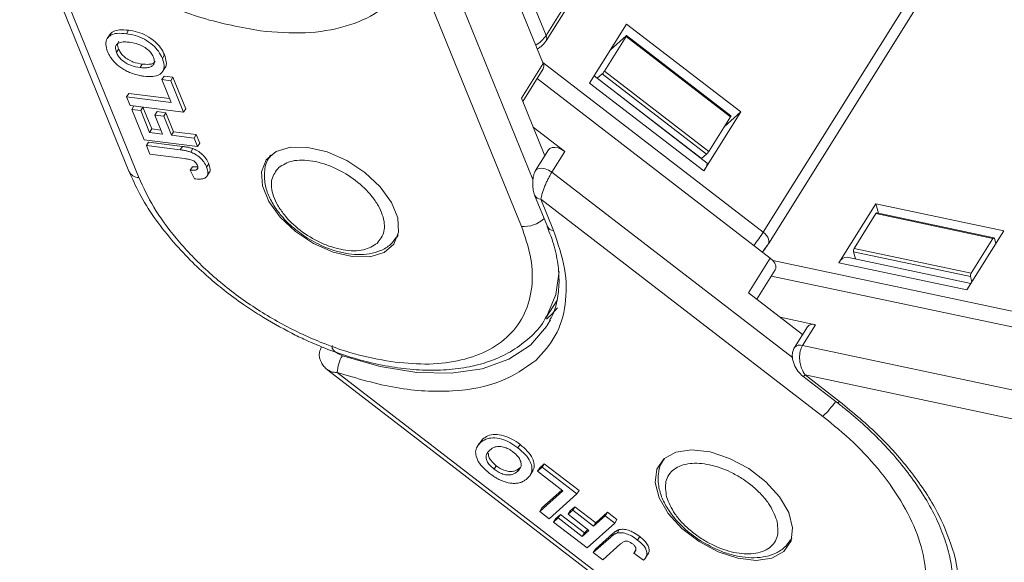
# Model space of a CAD drawing. Header units: millimetres. Extents: x 3455 to 3957, y 2 to 354.
# Tile 17 of 33: x 3720 to 3750, y 274 to 291. Entities that reach past the tile are written whole.
import ezdxf

# ---------------------------------------------------------------- set-up
doc = ezdxf.new("R2010")
doc.units = ezdxf.units.MM

msp = doc.modelspace()

# ---------------------------------------------------------------- linework, layer by layer
at = {"color": 7, "linetype": 'Continuous', "lineweight": 15}
for p, q in [((3736.312, 289.861), (3741.115, 297.523)), ((3741.018, 297.527), (3736.315, 290.024)), ((3751.215, 297.157), (3742.969, 284.001)), ((3743.125, 283.645), (3751.586, 297.144)), ((3736.315, 290.024), (3734.156, 295.327)), ((3733.869, 294.953), (3736.225, 289.163)), ((3720.185, 294.086), (3723.531, 285.865)), ((3723.834, 285.672), (3720.575, 293.679)), ((3735.911, 285.616), (3733.078, 292.578)), ((3732.363, 292.036), (3735.56, 284.179)), ((3738.781, 290.372), (3737.649, 288.565)), ((3738.781, 290.372), (3742.28, 287.68)), ((3722.935, 290.035), (3722.868, 289.929)), ((3723.522, 290.184), (3723.455, 290.077)), ((3738.765, 289.99), (3738.099, 288.928)), ((3738.289, 289.587), (3738.765, 290.013)), ((3741.963, 287.531), (3738.765, 289.99)), ((3741.976, 287.561), (3738.778, 290.021)), ((3736.312, 289.861), (3736.306, 289.852)), ((3723.15, 289.501), (3723.216, 289.607)), ((3724.556, 289.322), (3724.623, 289.429)), ((3723.874, 289.041), (3723.94, 289.147)), ((3724.569, 288.925), (3724.634, 289.029)), ((3736.225, 289.163), (3735.559, 288.101)), ((3742.969, 284.001), (3736.211, 289.199)), ((3724.608, 288.78), (3724.542, 288.674)), ((3724.568, 288.923), (3724.569, 288.925)), ((3724.608, 288.78), (3724.881, 288.745)), ((3724.815, 288.639), (3724.881, 288.745)), ((3724.881, 288.745), (3725.275, 287.779)), ((3735.599, 288.004), (3736.223, 289.001)), ((3741.251, 286.118), (3737.786, 288.784)), ((3738.032, 288.844), (3737.884, 288.711)), ((3738.032, 288.844), (3741.229, 286.385)), ((3738.099, 288.928), (3741.297, 286.468)), ((3724.828, 287.971), (3724.542, 288.674)), ((3724.542, 288.674), (3724.815, 288.639)), ((3724.815, 288.639), (3725.208, 287.673)), ((3736.037, 288.703), (3743.182, 283.207)), ((3737.649, 288.565), (3741.148, 285.874)), ((3737.884, 288.711), (3737.878, 288.713)), ((3737.884, 288.711), (3741.081, 286.252)), ((3723.53, 288.251), (3723.463, 288.145)), ((3723.57, 287.881), (3723.463, 288.145)), ((3723.463, 288.145), (3724.828, 287.971)), ((3723.53, 288.251), (3724.778, 288.092)), ((3725.208, 287.673), (3723.57, 287.881)), ((3723.686, 287.865), (3723.62, 287.759)), ((3723.686, 287.865), (3723.959, 287.831)), ((3723.959, 287.831), (3723.893, 287.724)), ((3723.959, 287.831), (3724.231, 287.163)), ((3735.559, 288.101), (3736.276, 286.339)), ((3723.999, 286.828), (3723.62, 287.759)), ((3723.62, 287.759), (3723.893, 287.724)), ((3723.893, 287.724), (3724.164, 287.057)), ((3724.394, 287.692), (3724.327, 287.586)), ((3724.563, 287.006), (3724.327, 287.586)), ((3724.327, 287.586), (3724.6, 287.551)), ((3724.394, 287.692), (3724.667, 287.657)), ((3724.667, 287.657), (3724.6, 287.551)), ((3724.6, 287.551), (3724.836, 286.971)), ((3724.667, 287.657), (3724.903, 287.077)), ((3725.275, 287.779), (3725.208, 287.673)), ((3742.28, 287.68), (3741.148, 285.874)), ((3741.963, 287.531), (3741.297, 286.468)), ((3741.77, 287.224), (3742.28, 287.68)), ((3736.888, 286.473), (3735.918, 287.219)), ((3724.231, 287.163), (3724.164, 287.057)), ((3724.164, 287.057), (3724.563, 287.006)), ((3724.231, 287.163), (3724.514, 287.127)), ((3724.903, 287.077), (3724.836, 286.971)), ((3724.836, 286.971), (3725.529, 286.883)), ((3724.903, 287.077), (3725.596, 286.989)), ((3725.529, 286.883), (3725.596, 286.989)), ((3725.596, 286.989), (3725.703, 286.726)), ((3725.636, 286.619), (3723.999, 286.828)), ((3724.136, 286.76), (3724.07, 286.653)), ((3724.177, 286.39), (3724.07, 286.653)), ((3724.07, 286.653), (3725.102, 286.522)), ((3724.136, 286.76), (3725.169, 286.628)), ((3725.169, 286.628), (3725.102, 286.522)), ((3725.529, 286.883), (3725.636, 286.619)), ((3725.703, 286.726), (3725.636, 286.619)), ((3725.237, 286.255), (3724.177, 286.39)), ((3725.492, 286.559), (3725.426, 286.452)), ((3727.874, 286.356), (3727.844, 286.309)), ((3727.849, 286.315), (3727.881, 286.361)), ((3736.393, 286.525), (3735.993, 285.888)), ((3736.488, 285.836), (3736.888, 286.473)), ((3741.081, 286.252), (3741.229, 286.385)), ((3725.479, 286.006), (3725.412, 285.899)), ((3725.98, 286.093), (3725.914, 285.987)), ((3741.081, 286.252), (3741.075, 286.254)), ((3725.412, 285.899), (3725.54, 285.633)), ((3725.647, 285.982), (3725.601, 285.909)), ((3725.928, 285.724), (3725.994, 285.83)), ((3735.99, 285.883), (3735.993, 285.888)), ((3743.865, 280.161), (3736.488, 285.836)), ((3735.963, 285.133), (3736.353, 284.175)), ((3736.152, 285.012), (3744.797, 278.363)), ((3736.152, 285.012), (3736.542, 284.054)), ((3746.42, 284.87), (3745.288, 283.063)), ((3746.42, 284.87), (3750.339, 284.04)), ((3746.501, 284.58), (3746.42, 284.87)), ((3746.422, 284.568), (3745.756, 283.506)), ((3750.003, 283.81), (3746.422, 284.568)), ((3750.034, 283.832), (3746.453, 284.59)), ((3731.749, 283.861), (3731.778, 283.909)), ((3750.339, 284.04), (3749.206, 282.234)), ((3750.003, 283.81), (3749.337, 282.747)), ((3750.051, 283.81), (3750.096, 283.652)), ((3745.738, 283.399), (3749.319, 282.641)), ((3745.738, 283.399), (3745.799, 283.18)), ((3745.756, 283.506), (3749.337, 282.747)), ((3743.182, 283.207), (3742.516, 282.144)), ((3751.27, 281.436), (3743.264, 283.13)), ((3745.288, 283.063), (3749.206, 282.234)), ((3749.331, 282.432), (3745.535, 283.236)), ((3742.771, 281.948), (3743.337, 282.851)), ((3743.217, 282.659), (3751.54, 280.897)), ((3749.363, 282.483), (3749.319, 282.641)), ((3742.516, 282.144), (3744.173, 280.869)), ((3736.308, 281.374), (3736.64, 281.904)), ((3736.445, 281.32), (3736.338, 281.133)), ((3744.571, 281.169), (3743.485, 281.399)), ((3744.321, 281.105), (3743.921, 280.467)), ((3744.172, 280.531), (3744.571, 281.169)), ((3743.904, 280.426), (3743.922, 280.469)), ((3754.079, 278.434), (3744.172, 280.531)), ((3729.628, 279.781), (3738.619, 272.865)), ((3738.727, 272.927), (3729.916, 279.704)), ((3744.184, 279.591), (3745.238, 278.78)), ((3744.251, 279.63), (3745.306, 278.819)), ((3744.251, 279.63), (3753.933, 277.58)), ((3734.27, 277.531), (3734.369, 277.664)), ((3734.369, 277.664), (3734.303, 277.558)), ((3734.265, 277.535), (3734.198, 277.428)), ((3735.45, 277.397), (3735.516, 277.504)), ((3739.939, 277.075), (3739.91, 277.028)), ((3734.722, 276.745), (3734.789, 276.851)), ((3735.442, 276.679), (3735.508, 276.785)), ((3735.84, 276.587), (3735.906, 276.693)), ((3736.052, 276.68), (3736.194, 276.807)), ((3736.119, 276.787), (3736.052, 276.68)), ((3736.826, 276.086), (3736.052, 276.68)), ((3736.119, 276.787), (3736.26, 276.913)), ((3736.194, 276.807), (3736.26, 276.913)), ((3736.194, 276.807), (3737.257, 275.989)), ((3736.26, 276.913), (3737.324, 276.095)), ((3736.119, 275.453), (3736.826, 276.086)), ((3736.186, 275.559), (3736.798, 276.107)), ((3737.324, 276.095), (3737.257, 275.989)), ((3737.257, 275.989), (3736.409, 275.23)), ((3736.186, 275.559), (3736.119, 275.453)), ((3736.409, 275.23), (3736.119, 275.453)), ((3736.988, 275.364), (3737.129, 275.49)), ((3737.054, 275.47), (3736.988, 275.364)), ((3737.054, 275.47), (3737.196, 275.597)), ((3737.196, 275.597), (3737.129, 275.49)), ((3737.129, 275.49), (3737.767, 274.999)), ((3737.196, 275.597), (3737.834, 275.106)), ((3736.543, 275.127), (3736.685, 275.253)), ((3736.61, 275.233), (3736.543, 275.127)), ((3736.61, 275.233), (3736.751, 275.359)), ((3736.751, 275.359), (3736.685, 275.253)), ((3736.685, 275.253), (3737.419, 274.688)), ((3736.751, 275.359), (3737.486, 274.794)), ((3737.626, 274.873), (3736.988, 275.364)), ((3737.767, 274.999), (3738.126, 275.321)), ((3737.834, 275.106), (3738.192, 275.427)), ((3738.126, 275.321), (3738.192, 275.427)), ((3738.126, 275.321), (3738.416, 275.098)), ((3738.192, 275.427), (3738.482, 275.204)), ((3738.482, 275.204), (3738.416, 275.098)), ((3737.568, 274.338), (3736.543, 275.127)), ((3737.419, 274.688), (3737.626, 274.873)), ((3737.486, 274.794), (3737.598, 274.894)), ((3738.416, 275.098), (3737.568, 274.338)), ((3737.834, 275.106), (3737.767, 274.999)), ((3738.555, 274.895), (3738.489, 274.788)), ((3737.486, 274.794), (3737.419, 274.688)), ((3737.76, 274.191), (3738.295, 274.669)), ((3737.827, 274.297), (3738.361, 274.776)), ((3738.361, 274.776), (3738.295, 274.669)), ((3739.186, 274.681), (3739.12, 274.574)), ((3743.814, 274.581), (3743.844, 274.628)), ((3743.846, 274.637), (3743.815, 274.582)), ((3737.827, 274.297), (3737.76, 274.191)), ((3738.599, 274.459), (3738.05, 273.968)), ((3739.069, 274.283), (3739.002, 274.176)), ((3738.05, 273.968), (3737.76, 274.191)), ((3739.002, 274.176), (3739.303, 273.963)), ((3739.375, 274.051), (3739.441, 274.157))]:
    msp.add_line(p, q, dxfattribs=at)
at = {"color": 7, "linetype": 'Continuous', "lineweight": 15, "flags": 128}
for points in [[(3738.765, 290.013), (3738.771, 290.018), (3738.775, 290.02), (3738.778, 290.021), (3738.779, 290.019), (3738.778, 290.015), (3738.776, 290.008), (3738.771, 290), (3738.765, 289.99)], [(3729.016, 286.598), (3729.607, 286.458), (3730.204, 286.195), (3730.761, 285.828), (3731.231, 285.389), (3731.578, 284.912), (3731.771, 284.436), (3731.797, 284), (3731.652, 283.638), (3731.349, 283.381), (3730.913, 283.249), (3730.377, 283.253), (3729.787, 283.393), (3729.189, 283.656), (3728.632, 284.023), (3728.162, 284.462), (3727.816, 284.939), (3727.622, 285.415), (3727.597, 285.852), (3727.741, 286.213), (3728.044, 286.47), (3728.481, 286.602), (3729.016, 286.598)], [(3736.888, 286.473), (3736.791, 286.535), (3736.687, 286.578), (3736.586, 286.598), (3736.497, 286.592), (3736.428, 286.563), (3736.393, 286.525)], [(3735.993, 285.888), (3736.028, 285.925), (3736.097, 285.955), (3736.186, 285.96), (3736.287, 285.941), (3736.391, 285.898), (3736.488, 285.836)], [(3731.781, 283.917), (3731.738, 283.844), (3731.736, 283.841)], [(3742.969, 284.001), (3743.024, 283.953), (3743.071, 283.9), (3743.108, 283.846), (3743.132, 283.792), (3743.144, 283.74), (3743.143, 283.693), (3743.128, 283.651), (3743.124, 283.645)], [(3750.003, 283.81), (3750.01, 283.819), (3750.017, 283.826), (3750.024, 283.831), (3750.031, 283.832), (3750.038, 283.83), (3750.043, 283.826), (3750.048, 283.819), (3750.051, 283.81)], [(3743.337, 282.851), (3743.354, 282.893), (3743.354, 282.967), (3743.323, 283.049), (3743.264, 283.131), (3743.182, 283.207)], [(3736.71, 282.795), (3736.616, 282.091), (3736.342, 281.43)], [(3736.659, 281.68), (3736.487, 281.487), (3736.324, 281.335)], [(3736.342, 281.43), (3736.34, 281.426), (3736.308, 281.374)], [(3736.338, 281.133), (3736.329, 281.118), (3735.835, 280.547), (3735.169, 280.11), (3734.351, 279.819), (3733.403, 279.683), (3732.354, 279.706), (3731.233, 279.887), (3730.072, 280.22)], [(3729.417, 280.445), (3729.426, 280.474), (3729.435, 280.49)], [(3744.184, 279.591), (3744.185, 279.59), (3744.199, 279.592), (3744.222, 279.605), (3744.251, 279.63)], [(3745.306, 278.819), (3745.276, 278.794), (3745.253, 278.781), (3745.239, 278.779), (3745.238, 278.78)], [(3739.922, 277.06), (3740.288, 277.264), (3740.773, 277.337), (3741.339, 277.272), (3741.938, 277.076), (3742.524, 276.763), (3743.047, 276.361), (3743.467, 275.9), (3743.748, 275.418), (3743.869, 274.955), (3743.819, 274.548), (3743.602, 274.23), (3743.236, 274.026), (3742.751, 273.954), (3742.185, 274.018), (3741.585, 274.215), (3741, 274.527), (3740.476, 274.93), (3740.057, 275.391), (3739.775, 275.872), (3739.655, 276.335), (3739.705, 276.742), (3739.922, 277.06)], [(3739.921, 277.046), (3739.934, 277.065), (3739.946, 277.081)]]:
    msp.add_lwpolyline(points, dxfattribs=at)
at = {"color": 7, "linetype": 'Continuous', "lineweight": 15}
for centre, radius, start, end in [((3735.53, 290.552), 0.946, 299.4923, 326.0735), ((3736.16, 289.945), 0.173, 331.3294, 27.134), ((3736.076, 289.084), 0.169, 330.5696, 27.8937), ((3737.713, 289.17), 0.456, 314.4241, 327.9102), ((3741.93, 287.563), 0.0454, 315.65, 358.4626), ((3740.91, 286.711), 0.456, 314.4241, 327.9102), ((3740.888, 286.128), 0.363, 315.65, 358.4626), ((3723.846, 286.024), 0.353, 206.8255, 268.0024), ((3736.16, 285.233), 0.221, 206.7717, 268.0064), ((3746.454, 284.555), 0.0343, 91.6092, 158.1956), ((3735.642, 285.062), 0.886, 264.6749, 313.6184), ((3736.547, 284.27), 0.216, 206.0344, 268.7934), ((3738.763, 286.682), 4.988, 321.7446, 327.4874), ((3745.885, 283.429), 0.15, 149.0949, 191.4275), ((3745.543, 282.961), 0.275, 91.6092, 158.1956), ((3749.466, 282.67), 0.15, 149.0949, 191.4275), ((3744.49, 280.964), 0.221, 68.4491, 140.2037), ((3744.091, 280.325), 0.221, 68.5515, 139.4844), ((3730.965, 279.668), 1.049, 148.2886, 178.0304), ((3742.509, 280.73), 3.291, 314.0248, 324.4873)]:
    msp.add_arc(centre, radius, start, end, dxfattribs=at)
for points, knots in [([(3727.566, 290.161), (3726.974, 290.27), (3725.771, 290.491), (3723.884, 291.285), (3722.077, 292.351), (3721.07, 293.241), (3720.575, 293.679)], [0, 0, 0, 0, 0.245823, 0.5, 0.754177, 1, 1, 1, 1]), ([(3731.889, 291.419), (3731.666, 291.182), (3731.213, 290.703), (3730.188, 290.268), (3728.97, 290.051), (3728.031, 290.125), (3727.566, 290.161)], [0, 0, 0, 0, 0.247221, 0.5, 0.752779, 1, 1, 1, 1]), ([(3722.878, 289.532), (3722.854, 289.606), (3722.805, 289.753), (3722.849, 289.933), (3722.981, 290.047), (3723.186, 290.1), (3723.359, 290.085), (3723.455, 290.077)], [0, 0, 0, 0, 0.203933, 0.41017, 0.593215, 0.773531, 1, 1, 1, 1]), ([(3722.935, 290.035), (3722.971, 290.075), (3723.044, 290.155), (3723.254, 290.205), (3723.426, 290.191), (3723.522, 290.184)], [0, 0, 0, 0, 0.310173, 0.615953, 1, 1, 1, 1]), ([(3723.455, 290.077), (3723.544, 290.062), (3723.724, 290.033), (3724.012, 289.916), (3724.264, 289.742), (3724.456, 289.533), (3724.522, 289.395), (3724.556, 289.322)], [0, 0, 0, 0, 0.204609, 0.411109, 0.621842, 0.801311, 1, 1, 1, 1]), ([(3723.522, 290.184), (3723.611, 290.169), (3723.791, 290.139), (3724.079, 290.023), (3724.33, 289.848), (3724.522, 289.639), (3724.588, 289.501), (3724.623, 289.429)], [0, 0, 0, 0, 0.204609, 0.411109, 0.621842, 0.801311, 1, 1, 1, 1]), ([(3723.15, 289.501), (3723.133, 289.556), (3723.105, 289.65), (3723.151, 289.751), (3723.243, 289.813), (3723.386, 289.831), (3723.501, 289.82), (3723.554, 289.815)], [0, 0, 0, 0, 0.241919, 0.409044, 0.576174, 0.800887, 1, 1, 1, 1]), ([(3723.216, 289.607), (3723.199, 289.663), (3723.169, 289.757), (3723.208, 289.822), (3723.223, 289.849)], [0, 0, 0, 0, 0.600217, 1, 1, 1, 1]), ([(3723.554, 289.815), (3723.645, 289.799), (3723.788, 289.775), (3723.992, 289.682), (3724.135, 289.575), (3724.235, 289.46), (3724.269, 289.388), (3724.284, 289.357)], [0, 0, 0, 0, 0.319264, 0.504624, 0.690858, 0.864593, 1, 1, 1, 1]), ([(3736.043, 289.612), (3736.08, 289.634), (3736.194, 289.698), (3736.261, 289.791), (3736.306, 289.853)], [0, 0, 0, 0, 0.330703, 1, 1, 1, 1]), ([(3723.06, 289.235), (3723.045, 289.253), (3723.015, 289.29), (3722.979, 289.342), (3722.947, 289.392), (3722.921, 289.438), (3722.898, 289.485), (3722.885, 289.517), (3722.878, 289.532)], [0, 0, 0, 0, 0.1854289, 0.3721896, 0.5277082, 0.6838775, 0.8416784, 1, 1, 1, 1]), ([(3723.874, 289.041), (3723.783, 289.056), (3723.642, 289.08), (3723.441, 289.172), (3723.303, 289.275), (3723.202, 289.391), (3723.167, 289.465), (3723.15, 289.501)], [0, 0, 0, 0, 0.319417, 0.499226, 0.680002, 0.847806, 1, 1, 1, 1]), ([(3723.94, 289.147), (3723.85, 289.162), (3723.709, 289.186), (3723.508, 289.278), (3723.369, 289.381), (3723.269, 289.497), (3723.233, 289.572), (3723.216, 289.607)], [0, 0, 0, 0, 0.319417, 0.499226, 0.680002, 0.847806, 1, 1, 1, 1]), ([(3724.284, 289.357), (3724.298, 289.308), (3724.325, 289.219), (3724.284, 289.119), (3724.203, 289.055), (3724.063, 289.024), (3723.944, 289.035), (3723.874, 289.041)], [0, 0, 0, 0, 0.213943, 0.387352, 0.56015, 0.741367, 1, 1, 1, 1]), ([(3724.556, 289.322), (3724.581, 289.249), (3724.63, 289.102), (3724.588, 288.923), (3724.46, 288.809), (3724.259, 288.754), (3724.088, 288.768), (3723.992, 288.776)], [0, 0, 0, 0, 0.205416, 0.413489, 0.592452, 0.772931, 1, 1, 1, 1]), ([(3724.623, 289.429), (3724.645, 289.357), (3724.691, 289.212), (3724.681, 289.072), (3724.634, 289.03), (3724.634, 289.03)], [0, 0, 0, 0, 0.493555, 0.993495, 1, 1, 1, 1]), ([(3723.551, 288.89), (3723.505, 288.912), (3723.413, 288.955), (3723.248, 289.058), (3723.13, 289.157), (3723.067, 289.228), (3723.06, 289.235)], [0, 0, 0, 0, 0.2509005, 0.5021621, 0.9465313, 1, 1, 1, 1]), ([(3724.335, 289.223), (3724.314, 289.203), (3724.268, 289.158), (3724.129, 289.131), (3724.01, 289.141), (3723.94, 289.147)], [0, 0, 0, 0, 0.26088, 0.565396, 1, 1, 1, 1]), ([(3723.992, 288.776), (3723.97, 288.779), (3723.926, 288.785), (3723.857, 288.797), (3723.784, 288.813), (3723.707, 288.833), (3723.629, 288.858), (3723.577, 288.879), (3723.551, 288.89)], [0, 0, 0, 0, 0.1539502, 0.3081809, 0.478699, 0.6499612, 0.8242026, 1, 1, 1, 1]), ([(3725.169, 286.628), (3725.191, 286.625), (3725.235, 286.619), (3725.294, 286.609), (3725.348, 286.599), (3725.396, 286.588), (3725.444, 286.575), (3725.476, 286.564), (3725.492, 286.559)], [0, 0, 0, 0, 0.20827, 0.416707, 0.561481, 0.706573, 0.852825, 1, 1, 1, 1]), ([(3725.102, 286.522), (3725.124, 286.519), (3725.168, 286.513), (3725.228, 286.503), (3725.281, 286.493), (3725.329, 286.481), (3725.377, 286.469), (3725.409, 286.458), (3725.426, 286.452)], [0, 0, 0, 0, 0.20827, 0.416707, 0.561481, 0.706573, 0.852825, 1, 1, 1, 1]), ([(3725.426, 286.452), (3725.472, 286.432), (3725.576, 286.388), (3725.718, 286.282), (3725.842, 286.141), (3725.888, 286.042), (3725.914, 285.987)], [0, 0, 0, 0, 0.206429, 0.456722, 0.693973, 1, 1, 1, 1]), ([(3725.492, 286.559), (3725.539, 286.539), (3725.642, 286.494), (3725.785, 286.388), (3725.909, 286.247), (3725.955, 286.149), (3725.98, 286.093)], [0, 0, 0, 0, 0.206429, 0.456722, 0.693973, 1, 1, 1, 1]), ([(3727.859, 286.311), (3727.843, 286.292), (3727.731, 286.161), (3727.669, 285.843), (3727.696, 285.432), (3727.836, 285.042), (3728.037, 284.705), (3728.277, 284.413), (3728.58, 284.113), (3728.842, 283.932), (3729.004, 283.82)], [0, 0, 0, 0, 0.028862, 0.196378, 0.348135, 0.486193, 0.623543, 0.728437, 0.832335, 1, 1, 1, 1]), ([(3725.237, 286.255), (3725.278, 286.249), (3725.36, 286.237), (3725.466, 286.211), (3725.543, 286.166), (3725.591, 286.12), (3725.618, 286.076), (3725.63, 286.047), (3725.634, 286.039)], [0, 0, 0, 0, 0.272224, 0.546623, 0.659126, 0.771081, 0.934792, 1, 1, 1, 1]), ([(3725.479, 286.006), (3725.489, 286.005), (3725.511, 286.003), (3725.543, 286.001), (3725.576, 286.001), (3725.609, 286.001), (3725.629, 286.005), (3725.64, 286.006)], [0, 0, 0, 0, 0.189417, 0.37899, 0.58398, 0.789554, 1, 1, 1, 1]), ([(3725.634, 286.039), (3725.638, 286.028), (3725.646, 286.005), (3725.648, 285.976), (3725.644, 285.953), (3725.635, 285.935), (3725.621, 285.92), (3725.608, 285.913), (3725.601, 285.909)], [0, 0, 0, 0, 0.199415, 0.404779, 0.549305, 0.697938, 0.847272, 1, 1, 1, 1]), ([(3725.98, 286.093), (3725.997, 286.038), (3726.026, 285.943), (3726.019, 285.853), (3725.994, 285.831), (3725.994, 285.83)], [0, 0, 0, 0, 0.583788, 0.992224, 1, 1, 1, 1]), ([(3728.122, 285.979), (3728.249, 286.059), (3728.445, 286.183), (3728.83, 286.215), (3729.16, 286.186), (3729.51, 286.1), (3729.964, 285.921), (3730.498, 285.597), (3730.929, 285.179), (3731.178, 284.817), (3731.308, 284.534), (3731.368, 284.263), (3731.358, 283.942), (3731.225, 283.77), (3731.138, 283.659)], [0, 0, 0, 0, 0.119721, 0.184895, 0.25, 0.315174, 0.380279, 0.5, 0.619721, 0.684895, 0.75, 0.815174, 0.880279, 1, 1, 1, 1]), ([(3723.536, 285.865), (3723.636, 285.637), (3723.844, 285.164), (3724.29, 284.459), (3724.815, 283.777), (3725.379, 283.166), (3725.926, 282.654), (3726.474, 282.199), (3726.997, 281.811), (3727.367, 281.572), (3727.529, 281.467)], [0, 0, 0, 0, 0.140981, 0.293053, 0.440408, 0.577437, 0.698642, 0.796469, 0.91105, 1, 1, 1, 1]), ([(3725.601, 285.909), (3725.59, 285.905), (3725.569, 285.898), (3725.534, 285.895), (3725.501, 285.894), (3725.472, 285.895), (3725.442, 285.897), (3725.422, 285.898), (3725.412, 285.899)], [0, 0, 0, 0, 0.205288, 0.416473, 0.561717, 0.70725, 0.853541, 1, 1, 1, 1]), ([(3725.914, 285.987), (3725.933, 285.93), (3725.965, 285.834), (3725.937, 285.72), (3725.858, 285.649), (3725.72, 285.618), (3725.603, 285.628), (3725.54, 285.633)], [0, 0, 0, 0, 0.24093, 0.409491, 0.578642, 0.775105, 1, 1, 1, 1]), ([(3731.138, 283.659), (3731.011, 283.579), (3730.815, 283.456), (3730.43, 283.423), (3730.1, 283.453), (3729.75, 283.539), (3729.297, 283.717), (3728.762, 284.042), (3728.332, 284.46), (3728.082, 284.822), (3727.953, 285.105), (3727.892, 285.375), (3727.902, 285.697), (3728.036, 285.868), (3728.122, 285.979)], [0, 0, 0, 0, 0.119721, 0.184895, 0.25, 0.315174, 0.380279, 0.5, 0.619721, 0.684895, 0.75, 0.815174, 0.880279, 1, 1, 1, 1]), ([(3735.99, 285.883), (3735.976, 285.857), (3735.949, 285.805), (3735.921, 285.7), (3735.906, 285.589), (3735.901, 285.447), (3735.915, 285.279), (3735.947, 285.182), (3735.963, 285.134)], [0, 0, 0, 0, 0.134653, 0.268334, 0.397751, 0.522715, 0.763473, 1, 1, 1, 1]), ([(3736.488, 285.836), (3736.471, 285.808), (3736.437, 285.75), (3736.383, 285.648), (3736.329, 285.536), (3736.261, 285.377), (3736.19, 285.183), (3736.165, 285.068), (3736.152, 285.012)], [0, 0, 0, 0, 0.115349, 0.234722, 0.358791, 0.488149, 0.751597, 1, 1, 1, 1]), ([(3723.834, 285.672), (3723.975, 285.37), (3724.265, 284.749), (3724.963, 283.793), (3725.862, 282.844), (3726.944, 281.963), (3728.141, 281.205), (3729.376, 280.619), (3730.58, 280.207), (3731.33, 280.08), (3731.694, 280.019)], [0, 0, 0, 0, 0.116516, 0.2400113, 0.3686408, 0.5, 0.6313592, 0.7599887, 0.883484, 1, 1, 1, 1]), ([(3731.694, 280.019), (3732.045, 279.989), (3732.768, 279.928), (3733.75, 280.062), (3734.616, 280.381), (3735.294, 280.9), (3735.737, 281.587), (3735.92, 282.398), (3735.874, 283.271), (3735.662, 283.883), (3735.56, 284.179)], [0, 0, 0, 0, 0.116516, 0.240011, 0.368641, 0.5, 0.631359, 0.759989, 0.883484, 1, 1, 1, 1]), ([(3736.542, 284.054), (3736.675, 283.661), (3736.945, 282.866), (3736.945, 281.772), (3736.664, 280.802), (3736.22, 280.317), (3736.001, 280.077)], [0, 0, 0, 0, 0.2472209, 0.5, 0.7527791, 1, 1, 1, 1]), ([(3736.344, 284.177), (3736.405, 284.025), (3736.551, 283.66), (3736.674, 283.107), (3736.729, 282.52), (3736.674, 281.966), (3736.574, 281.556), (3736.451, 281.358), (3736.421, 281.309)], [0, 0, 0, 0, 0.1362494, 0.3261992, 0.519563, 0.7193377, 0.9308899, 1, 1, 1, 1]), ([(3729.004, 283.82), (3729.187, 283.717), (3729.444, 283.572), (3729.838, 283.431), (3730.165, 283.346), (3730.54, 283.305), (3730.906, 283.326), (3731.251, 283.426), (3731.545, 283.592), (3731.667, 283.766), (3731.721, 283.842)], [0, 0, 0, 0, 0.18237, 0.255592, 0.375065, 0.495807, 0.623355, 0.755187, 0.891732, 1, 1, 1, 1]), ([(3742.94, 283.393), (3742.954, 283.411), (3742.984, 283.449), (3743.042, 283.527), (3743.078, 283.582), (3743.101, 283.617)], [0, 0, 0, 0, 0.232757, 0.50357, 1, 1, 1, 1]), ([(3742.975, 283.432), (3743.013, 283.484), (3743.066, 283.555), (3743.113, 283.625), (3743.123, 283.643), (3743.124, 283.645)], [0, 0, 0, 0, 0.7172547, 0.9762502, 1, 1, 1, 1]), ([(3727.529, 281.467), (3727.859, 281.272), (3728.322, 280.998), (3729.03, 280.659), (3729.637, 280.403), (3730.36, 280.155), (3731.108, 279.958), (3731.87, 279.824), (3732.626, 279.762), (3733.361, 279.781), (3734.061, 279.885), (3734.714, 280.08), (3735.311, 280.37), (3735.828, 280.769), (3736.179, 281.134), (3736.305, 281.39), (3736.334, 281.449)], [0, 0, 0, 0, 0.098498, 0.138405, 0.204221, 0.271849, 0.3437, 0.417909, 0.493819, 0.570984, 0.649183, 0.728317, 0.808523, 0.890307, 0.974897, 1, 1, 1, 1]), ([(3729.435, 280.49), (3729.41, 280.438), (3729.363, 280.342), (3729.363, 280.195), (3729.393, 280.078), (3729.447, 279.968), (3729.524, 279.867), (3729.594, 279.809), (3729.626, 279.782)], [0, 0, 0, 0, 0.212252, 0.394759, 0.541558, 0.660356, 0.847784, 1, 1, 1, 1]), ([(3730.072, 280.22), (3729.994, 280.254), (3729.876, 280.306), (3729.78, 280.408), (3729.756, 280.469), (3729.758, 280.505), (3729.766, 280.52), (3729.769, 280.528)], [0, 0, 0, 0, 0.4983704, 0.7478504, 0.8833262, 0.942509, 1, 1, 1, 1]), ([(3743.922, 280.469), (3743.903, 280.43), (3743.866, 280.355), (3743.854, 280.218), (3743.871, 280.083), (3743.921, 279.919), (3744.021, 279.738), (3744.13, 279.639), (3744.184, 279.591)], [0, 0, 0, 0, 0.148207, 0.289896, 0.422474, 0.546926, 0.779153, 1, 1, 1, 1]), ([(3744.172, 280.531), (3744.156, 280.503), (3744.125, 280.445), (3744.095, 280.338), (3744.079, 280.219), (3744.083, 280.047), (3744.13, 279.83), (3744.212, 279.695), (3744.251, 279.63)], [0, 0, 0, 0, 0.1153485, 0.2347223, 0.3587905, 0.4881495, 0.7515968, 1, 1, 1, 1]), ([(3736.001, 280.077), (3735.663, 279.839), (3734.977, 279.355), (3733.48, 279.085), (3731.761, 279.159), (3730.524, 279.525), (3729.916, 279.704)], [0, 0, 0, 0, 0.245823, 0.5, 0.754177, 1, 1, 1, 1]), ([(3729.916, 279.704), (3729.848, 279.708), (3729.723, 279.714), (3729.647, 279.774), (3729.612, 279.802)], [0, 0, 0, 0, 0.539989, 1, 1, 1, 1]), ([(3745.237, 278.779), (3745.329, 278.707), (3745.625, 278.479), (3746.099, 278.066), (3746.651, 277.526), (3747.168, 276.946), (3747.636, 276.332), (3748.037, 275.7), (3748.36, 275.064), (3748.597, 274.436), (3748.742, 273.826), (3748.794, 273.24), (3748.739, 272.685), (3748.64, 272.28), (3748.52, 272.084), (3748.492, 272.038)], [0, 0, 0, 0, 0.0338856, 0.1080411, 0.1841515, 0.264842, 0.3479365, 0.4325993, 0.5182647, 0.6047262, 0.6921339, 0.7811127, 0.8730415, 0.9703899, 1, 1, 1, 1]), ([(3745.306, 278.819), (3745.728, 278.47), (3746.581, 277.764), (3747.607, 276.571), (3748.406, 275.342), (3748.684, 274.545), (3748.822, 274.15)], [0, 0, 0, 0, 0.247221, 0.5, 0.752779, 1, 1, 1, 1]), ([(3747.161, 271.492), (3747.329, 271.671), (3747.674, 272.041), (3747.939, 272.778), (3747.985, 273.649), (3747.768, 274.623), (3747.299, 275.641), (3746.612, 276.636), (3745.774, 277.561), (3745.116, 278.101), (3744.797, 278.363)], [0, 0, 0, 0, 0.116516, 0.240011, 0.368641, 0.5, 0.631359, 0.759989, 0.883484, 1, 1, 1, 1]), ([(3734.584, 276.615), (3734.506, 276.681), (3734.348, 276.812), (3734.197, 277.035), (3734.143, 277.238), (3734.175, 277.42), (3734.257, 277.508), (3734.303, 277.558)], [0, 0, 0, 0, 0.203933, 0.41017, 0.593215, 0.773531, 1, 1, 1, 1]), ([(3734.303, 277.558), (3734.352, 277.595), (3734.452, 277.671), (3734.676, 277.718), (3734.94, 277.679), (3735.212, 277.566), (3735.368, 277.455), (3735.45, 277.397)], [0, 0, 0, 0, 0.204609, 0.411109, 0.621842, 0.801311, 1, 1, 1, 1]), ([(3734.369, 277.664), (3734.419, 277.702), (3734.518, 277.777), (3734.742, 277.824), (3735.006, 277.785), (3735.279, 277.672), (3735.435, 277.562), (3735.516, 277.504)], [0, 0, 0, 0, 0.204609, 0.411109, 0.621842, 0.801311, 1, 1, 1, 1]), ([(3734.722, 276.745), (3734.664, 276.795), (3734.565, 276.88), (3734.488, 277.018), (3734.466, 277.141), (3734.506, 277.248), (3734.562, 277.304), (3734.589, 277.331)], [0, 0, 0, 0, 0.2419193, 0.4090436, 0.5761737, 0.8008872, 1, 1, 1, 1]), ([(3734.589, 277.331), (3734.639, 277.369), (3734.719, 277.429), (3734.888, 277.45), (3735.045, 277.419), (3735.192, 277.354), (3735.273, 277.296), (3735.309, 277.27)], [0, 0, 0, 0, 0.319264, 0.504624, 0.690858, 0.864593, 1, 1, 1, 1]), ([(3735.309, 277.27), (3735.361, 277.226), (3735.455, 277.145), (3735.532, 277.011), (3735.56, 276.892), (3735.533, 276.775), (3735.476, 276.714), (3735.442, 276.679)], [0, 0, 0, 0, 0.213943, 0.387352, 0.56015, 0.741367, 1, 1, 1, 1]), ([(3735.45, 277.397), (3735.528, 277.332), (3735.686, 277.201), (3735.838, 276.98), (3735.893, 276.779), (3735.865, 276.598), (3735.783, 276.51), (3735.738, 276.461)], [0, 0, 0, 0, 0.205416, 0.413489, 0.592452, 0.772931, 1, 1, 1, 1]), ([(3735.516, 277.504), (3735.595, 277.438), (3735.752, 277.307), (3735.905, 277.086), (3735.957, 276.887), (3735.948, 276.757), (3735.908, 276.707), (3735.9, 276.697)], [0, 0, 0, 0, 0.252447, 0.50816, 0.728099, 0.949899, 1, 1, 1, 1]), ([(3734.789, 276.851), (3734.73, 276.901), (3734.632, 276.986), (3734.553, 277.125), (3734.546, 277.196), (3734.543, 277.232)], [0, 0, 0, 0, 0.419872, 0.709931, 1, 1, 1, 1]), ([(3739.935, 277.045), (3739.915, 277.021), (3739.799, 276.886), (3739.734, 276.563), (3739.761, 276.151), (3739.901, 275.761), (3740.103, 275.424), (3740.342, 275.133), (3740.646, 274.832), (3740.907, 274.652), (3741.069, 274.54)], [0, 0, 0, 0, 0.035402, 0.20179, 0.352525, 0.489653, 0.626078, 0.730266, 0.833464, 1, 1, 1, 1]), ([(3735.442, 276.679), (3735.392, 276.641), (3735.313, 276.581), (3735.147, 276.561), (3734.995, 276.59), (3734.846, 276.656), (3734.762, 276.716), (3734.722, 276.745)], [0, 0, 0, 0, 0.319417, 0.499226, 0.680002, 0.847806, 1, 1, 1, 1]), ([(3735.508, 276.785), (3735.458, 276.747), (3735.38, 276.688), (3735.214, 276.667), (3735.061, 276.697), (3734.913, 276.762), (3734.829, 276.822), (3734.789, 276.851)], [0, 0, 0, 0, 0.319417, 0.499226, 0.680002, 0.847806, 1, 1, 1, 1]), ([(3740.006, 275.896), (3739.982, 276.06), (3739.944, 276.313), (3740.067, 276.581), (3740.226, 276.747), (3740.446, 276.864), (3740.794, 276.943), (3741.311, 276.911), (3741.875, 276.714), (3742.314, 276.469), (3742.631, 276.238), (3742.909, 275.979), (3743.207, 275.622), (3743.315, 275.355), (3743.384, 275.181)], [0, 0, 0, 0, 0.119721, 0.184895, 0.25, 0.315174, 0.380279, 0.5, 0.619721, 0.684895, 0.75, 0.815174, 0.880279, 1, 1, 1, 1]), ([(3734.935, 276.401), (3734.913, 276.411), (3734.867, 276.433), (3734.803, 276.468), (3734.744, 276.503), (3734.69, 276.539), (3734.636, 276.576), (3734.602, 276.602), (3734.584, 276.615)], [0, 0, 0, 0, 0.185429, 0.37219, 0.527708, 0.683877, 0.841678, 1, 1, 1, 1]), ([(3735.455, 276.319), (3735.416, 276.315), (3735.339, 276.307), (3735.177, 276.32), (3735.037, 276.357), (3734.945, 276.396), (3734.935, 276.401)], [0, 0, 0, 0, 0.2509, 0.502162, 0.946531, 1, 1, 1, 1]), ([(3735.738, 276.461), (3735.726, 276.451), (3735.703, 276.431), (3735.664, 276.403), (3735.62, 276.376), (3735.57, 276.352), (3735.516, 276.332), (3735.475, 276.324), (3735.455, 276.319)], [0, 0, 0, 0, 0.1539502, 0.3081809, 0.478699, 0.6499612, 0.8242026, 1, 1, 1, 1]), ([(3743.384, 275.181), (3743.409, 275.018), (3743.446, 274.765), (3743.323, 274.497), (3743.165, 274.331), (3742.945, 274.213), (3742.596, 274.135), (3742.079, 274.167), (3741.516, 274.364), (3741.077, 274.609), (3740.759, 274.84), (3740.481, 275.099), (3740.184, 275.456), (3740.076, 275.723), (3740.006, 275.896)], [0, 0, 0, 0, 0.119721, 0.184895, 0.25, 0.315174, 0.380279, 0.5, 0.619721, 0.684895, 0.75, 0.815174, 0.880279, 1, 1, 1, 1]), ([(3738.361, 274.776), (3738.373, 274.786), (3738.396, 274.805), (3738.429, 274.831), (3738.46, 274.852), (3738.49, 274.868), (3738.52, 274.884), (3738.544, 274.891), (3738.555, 274.895)], [0, 0, 0, 0, 0.20827, 0.416707, 0.561481, 0.706573, 0.852825, 1, 1, 1, 1]), ([(3738.555, 274.895), (3738.593, 274.901), (3738.675, 274.915), (3738.832, 274.884), (3739.013, 274.805), (3739.124, 274.726), (3739.186, 274.681)], [0, 0, 0, 0, 0.206429, 0.456722, 0.693973, 1, 1, 1, 1]), ([(3738.295, 274.669), (3738.306, 274.679), (3738.329, 274.699), (3738.362, 274.724), (3738.393, 274.745), (3738.423, 274.762), (3738.453, 274.777), (3738.477, 274.785), (3738.489, 274.788)], [0, 0, 0, 0, 0.20827, 0.416707, 0.561481, 0.706573, 0.852825, 1, 1, 1, 1]), ([(3738.489, 274.788), (3738.526, 274.795), (3738.609, 274.809), (3738.765, 274.778), (3738.947, 274.699), (3739.057, 274.619), (3739.12, 274.574)], [0, 0, 0, 0, 0.206429, 0.456722, 0.693973, 1, 1, 1, 1]), ([(3738.599, 274.459), (3738.621, 274.477), (3738.665, 274.513), (3738.731, 274.549), (3738.804, 274.546), (3738.867, 274.524), (3738.919, 274.493), (3738.951, 274.469), (3738.96, 274.462)], [0, 0, 0, 0, 0.272224, 0.546623, 0.659126, 0.771081, 0.934792, 1, 1, 1, 1]), ([(3739.12, 274.574), (3739.18, 274.524), (3739.284, 274.438), (3739.38, 274.297), (3739.415, 274.171), (3739.389, 274.054), (3739.333, 273.995), (3739.303, 273.963)], [0, 0, 0, 0, 0.24093, 0.409491, 0.578642, 0.775105, 1, 1, 1, 1]), ([(3739.186, 274.681), (3739.247, 274.63), (3739.35, 274.544), (3739.447, 274.403), (3739.479, 274.279), (3739.469, 274.196), (3739.442, 274.163), (3739.439, 274.159)], [0, 0, 0, 0, 0.300108, 0.510072, 0.720771, 0.96549, 1, 1, 1, 1]), ([(3741.069, 274.54), (3741.252, 274.437), (3741.509, 274.292), (3741.903, 274.15), (3742.231, 274.066), (3742.605, 274.025), (3742.971, 274.046), (3743.317, 274.145), (3743.619, 274.319), (3743.747, 274.501), (3743.807, 274.587)], [0, 0, 0, 0, 0.180077, 0.252377, 0.370347, 0.489572, 0.615515, 0.745688, 0.880517, 1, 1, 1, 1]), ([(3738.96, 274.462), (3738.972, 274.453), (3738.996, 274.433), (3739.024, 274.403), (3739.044, 274.375), (3739.058, 274.35), (3739.066, 274.325), (3739.067, 274.309), (3739.068, 274.301)], [0, 0, 0, 0, 0.199415, 0.404779, 0.549305, 0.697938, 0.847272, 1, 1, 1, 1]), ([(3739.068, 274.301), (3739.067, 274.29), (3739.066, 274.269), (3739.055, 274.244), (3739.042, 274.224), (3739.03, 274.208), (3739.017, 274.192), (3739.007, 274.181), (3739.002, 274.176)], [0, 0, 0, 0, 0.205288, 0.416473, 0.561717, 0.70725, 0.853541, 1, 1, 1, 1]), ([(3748.822, 274.15), (3748.911, 273.688), (3749.091, 272.746), (3748.749, 271.549), (3747.995, 270.594), (3747.159, 270.248), (3746.748, 270.078)], [0, 0, 0, 0, 0.245823, 0.5, 0.754177, 1, 1, 1, 1])]:
    msp.add_open_spline(points, degree=3, knots=knots, dxfattribs=at)

doc.saveas('drawing.dxf')
